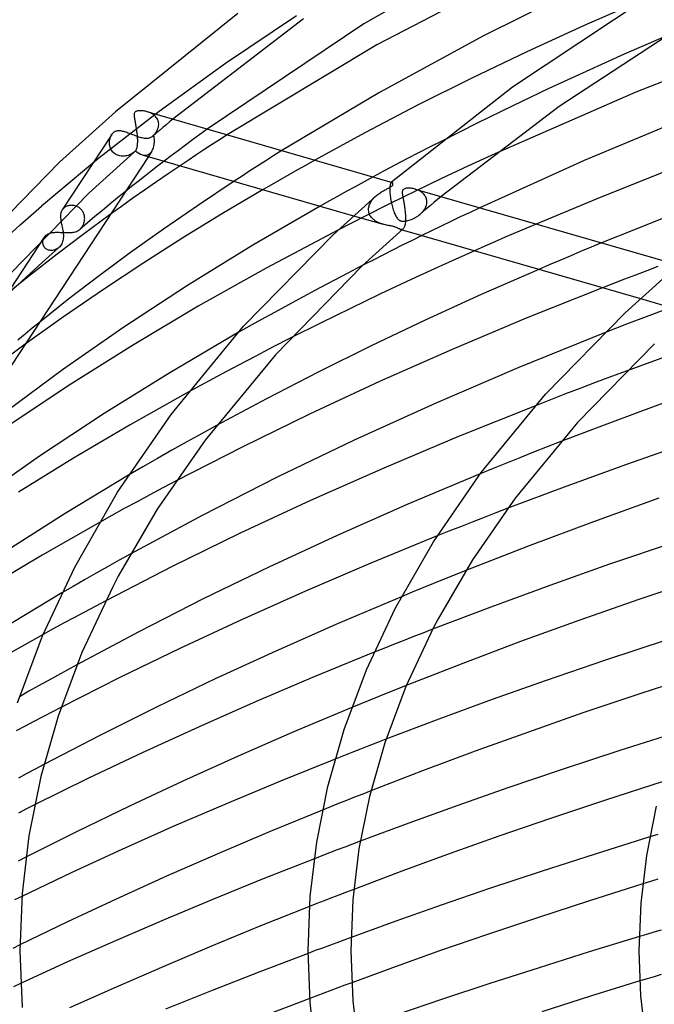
# Model space of a CAD drawing. Header units: millimetres. Extents: x -519 to 519, y -260 to 440.
# Tile 33 of 107: x -277 to -218, y 279 to 371. Entities that reach past the tile are written whole.
import ezdxf

# ---------------------------------------------------------------- set-up
doc = ezdxf.new("R2010")
doc.units = ezdxf.units.MM
doc.layers.add('HIDDEN', color=7, linetype='Continuous')
doc.layers.add('THICK', color=7, linetype='Continuous')

msp = doc.modelspace()

# ---------------------------------------------------------------- linework, layer by layer
at = {"layer": 'HIDDEN'}
for p, q in [((-251.088, 371.546), (-257.744, 367.075)), ((-216.771, 369.525), (-220.404, 367.942)), ((-220.404, 367.942), (-223.975, 366.34)), ((-257.744, 367.075), (-263.952, 362.605)), ((-223.975, 366.34), (-227.462, 364.732)), ((-227.462, 364.732), (-230.845, 363.126)), ((-230.845, 363.126), (-234.187, 361.492)), ((-263.952, 362.605), (-269.607, 358.22)), ((-265.047, 362.563), (-265.141, 362.591)), ((-264.954, 362.531), (-265.047, 362.563)), ((-264.861, 362.495), (-264.954, 362.531)), ((-264.771, 362.454), (-264.861, 362.495)), ((-264.682, 362.409), (-264.771, 362.454)), ((-264.597, 362.359), (-264.682, 362.409)), ((-264.514, 362.304), (-264.597, 362.359)), ((-264.436, 362.245), (-264.514, 362.304)), ((-264.363, 362.181), (-264.436, 362.245)), ((-264.294, 362.112), (-264.363, 362.181)), ((-264.231, 362.039), (-264.294, 362.112)), ((-264.175, 361.962), (-264.231, 362.039)), ((-264.125, 361.88), (-264.175, 361.962)), ((-264.083, 361.794), (-264.125, 361.88)), ((-264.049, 361.705), (-264.083, 361.794)), ((-264.024, 361.613), (-264.049, 361.705)), ((-264.007, 361.517), (-264.024, 361.613)), ((-264.016, 361.196), (-264.006, 361.265)), ((-263.999, 361.42), (-264.007, 361.517)), ((-264.006, 361.265), (-264, 361.335)), ((-264, 361.349), (-263.999, 361.363)), ((-264, 361.335), (-264, 361.349)), ((-263.999, 361.406), (-263.999, 361.42)), ((-263.999, 361.391), (-263.999, 361.406)), ((-263.999, 361.377), (-263.999, 361.391)), ((-263.999, 361.363), (-263.999, 361.377)), ((-263.307, 361.351), (-263.622, 361.086)), ((-262.992, 361.615), (-263.307, 361.351)), ((-262.675, 361.879), (-262.992, 361.615)), ((-234.187, 361.492), (-237.494, 359.829)), ((-268.399, 360.435), (-273.037, 353.374)), ((-268.491, 360.264), (-268.449, 360.352)), ((-268.449, 360.352), (-268.4, 360.434)), ((-268.4, 360.434), (-268.375, 360.47)), ((-268.375, 360.47), (-268.349, 360.504)), ((-268.349, 360.504), (-268.322, 360.537)), ((-268.322, 360.537), (-268.295, 360.568)), ((-268.295, 360.568), (-268.266, 360.597)), ((-268.266, 360.597), (-268.236, 360.624)), ((-268.236, 360.624), (-268.174, 360.672)), ((-268.174, 360.672), (-268.108, 360.713)), ((-268.108, 360.713), (-268.038, 360.747)), ((-268.038, 360.747), (-267.965, 360.773)), ((-267.965, 360.773), (-267.889, 360.791)), ((-267.889, 360.791), (-267.811, 360.803)), ((-267.811, 360.803), (-267.73, 360.807)), ((-267.73, 360.807), (-267.646, 360.805)), ((-267.646, 360.805), (-267.559, 360.797)), ((-267.559, 360.797), (-267.47, 360.784)), ((-267.47, 360.784), (-267.378, 360.765)), ((-267.378, 360.765), (-267.283, 360.741)), ((-267.283, 360.741), (-267.185, 360.714)), ((-267.185, 360.714), (-267.085, 360.682)), ((-267.085, 360.682), (-266.982, 360.647)), ((-266.982, 360.647), (-266.876, 360.609)), ((-266.876, 360.609), (-266.768, 360.569)), ((-266.768, 360.569), (-266.659, 360.527)), ((-266.659, 360.527), (-266.548, 360.484)), ((-266.548, 360.484), (-266.436, 360.44)), ((-266.436, 360.44), (-266.323, 360.396)), ((-266.323, 360.396), (-266.21, 360.352)), ((-266.21, 360.352), (-266.098, 360.311)), ((-266.098, 360.311), (-265.987, 360.271)), ((-264.56, 360.29), (-264.536, 360.311)), ((-264.248, 360.556), (-264.559, 360.291)), ((-264.536, 360.311), (-264.513, 360.333)), ((-264.513, 360.333), (-264.49, 360.357)), ((-264.49, 360.357), (-264.467, 360.382)), ((-264.467, 360.382), (-264.444, 360.408)), ((-264.444, 360.408), (-264.391, 360.467)), ((-264.391, 360.467), (-264.34, 360.527)), ((-264.34, 360.527), (-264.292, 360.589)), ((-264.292, 360.589), (-264.247, 360.652)), ((-263.935, 360.822), (-264.248, 360.556)), ((-264.247, 360.652), (-264.205, 360.717)), ((-264.205, 360.717), (-264.167, 360.783)), ((-264.167, 360.783), (-264.132, 360.85)), ((-264.132, 360.85), (-264.101, 360.917)), ((-264.101, 360.917), (-264.073, 360.986)), ((-264.073, 360.986), (-264.05, 361.056)), ((-264.05, 361.056), (-264.031, 361.126)), ((-264.031, 361.126), (-264.016, 361.196)), ((-263.622, 361.086), (-263.935, 360.822)), ((-260.144, 360.45), (-260.818, 359.952)), ((-259.46, 360.951), (-260.144, 360.45)), ((-257.587, 360.41), (-258.309, 359.943)), ((-268.61, 359.675), (-268.607, 359.779)), ((-268.606, 359.571), (-268.61, 359.675)), ((-268.607, 359.779), (-268.597, 359.88)), ((-268.594, 359.467), (-268.606, 359.571)), ((-268.597, 359.88), (-268.581, 359.98)), ((-268.575, 359.363), (-268.594, 359.467)), ((-268.581, 359.98), (-268.557, 360.077)), ((-268.557, 360.077), (-268.528, 360.172)), ((-268.528, 360.172), (-268.491, 360.264)), ((-265.987, 360.271), (-265.878, 360.234)), ((-265.878, 360.234), (-265.77, 360.2)), ((-265.77, 360.2), (-265.665, 360.17)), ((-265.665, 360.17), (-265.563, 360.145)), ((-265.563, 360.145), (-265.465, 360.123)), ((-265.465, 360.123), (-265.37, 360.107)), ((-265.37, 360.107), (-265.277, 360.096)), ((-265.277, 360.096), (-265.189, 360.09)), ((-265.189, 360.09), (-265.103, 360.09)), ((-265.103, 360.09), (-265.021, 360.095)), ((-265.021, 360.095), (-264.942, 360.107)), ((-264.942, 360.107), (-264.866, 360.125)), ((-264.866, 360.125), (-264.793, 360.149)), ((-264.793, 360.149), (-264.722, 360.181)), ((-264.722, 360.181), (-264.652, 360.222)), ((-264.652, 360.222), (-264.584, 360.27)), ((-264.584, 360.27), (-264.56, 360.29)), ((-261.489, 359.453), (-262.155, 358.952)), ((-260.818, 359.952), (-261.489, 359.453)), ((-259.037, 359.469), (-259.769, 358.988)), ((-258.309, 359.943), (-259.037, 359.469)), ((-268.547, 359.26), (-268.575, 359.363)), ((-268.511, 359.16), (-268.547, 359.26)), ((-268.467, 359.063), (-268.511, 359.16)), ((-268.415, 358.969), (-268.467, 359.063)), ((-268.354, 358.88), (-268.415, 358.969)), ((-268.285, 358.798), (-268.354, 358.88)), ((-268.209, 358.722), (-268.285, 358.798)), ((-268.126, 358.653), (-268.209, 358.722)), ((-268.036, 358.591), (-268.126, 358.653)), ((-267.94, 358.538), (-268.036, 358.591)), ((-267.84, 358.494), (-267.94, 358.538)), ((-267.736, 358.458), (-267.84, 358.494)), ((-267.63, 358.432), (-267.736, 358.458)), ((-266.863, 358.478), (-266.969, 358.449)), ((-266.759, 358.514), (-266.863, 358.478)), ((-266.659, 358.556), (-266.759, 358.514)), ((-266.563, 358.604), (-266.659, 358.556)), ((-266.471, 358.658), (-266.563, 358.604)), ((-266.385, 358.717), (-266.471, 358.658)), ((-266.304, 358.78), (-266.385, 358.717)), ((-264.642, 358.869), (-264.965, 358.377)), ((-262.818, 358.45), (-263.477, 357.947)), ((-262.155, 358.952), (-262.818, 358.45)), ((-260.504, 358.502), (-261.241, 358.01)), ((-259.769, 358.988), (-260.504, 358.502)), ((-253.204, 358.457), (-253.954, 357.984)), ((-252.451, 358.928), (-253.204, 358.457)), ((-232.517, 358.642), (-235.041, 357.476)), ((-269.607, 358.22), (-274.973, 353.743)), ((-267.52, 358.414), (-267.63, 358.432)), ((-267.409, 358.405), (-267.52, 358.414)), ((-267.298, 358.404), (-267.409, 358.405)), ((-267.187, 358.412), (-267.298, 358.404)), ((-267.077, 358.427), (-267.187, 358.412)), ((-266.969, 358.449), (-267.077, 358.427)), ((-261.241, 358.01), (-261.979, 357.515)), ((-253.954, 357.984), (-254.7, 357.51)), ((-250.19, 357.583), (-251.004, 357.125)), ((-249.373, 358.039), (-250.19, 357.583)), ((-255.447, 357.031), (-256.195, 356.548)), ((-254.7, 357.51), (-255.447, 357.031)), ((-251.816, 356.665), (-252.623, 356.204)), ((-251.004, 357.125), (-251.816, 356.665)), ((-235.041, 357.476), (-237.512, 356.31)), ((-256.195, 356.548), (-256.942, 356.061)), ((-253.428, 355.742), (-254.229, 355.278)), ((-252.623, 356.204), (-253.428, 355.742)), ((-244.764, 356.007), (-245.601, 355.552)), ((-243.918, 356.465), (-244.764, 356.007)), ((-242.317, 355.698), (-242.327, 355.64)), ((-242.306, 355.749), (-242.317, 355.698)), ((-242.293, 355.794), (-242.306, 355.749)), ((-242.279, 355.833), (-242.293, 355.794)), ((-242.265, 355.866), (-242.279, 355.833)), ((-242.249, 355.894), (-242.265, 355.866)), ((-242.233, 355.916), (-242.249, 355.894)), ((-242.216, 355.933), (-242.233, 355.916)), ((-242.204, 355.942), (-242.216, 355.933)), ((-242.21, 355.938), (-242.216, 355.933)), ((-242.205, 355.943), (-242.21, 355.938)), ((-242.199, 355.948), (-242.205, 355.943)), ((-242.192, 355.949), (-242.204, 355.942)), ((-242.193, 355.953), (-242.199, 355.948)), ((-242.187, 355.958), (-242.193, 355.953)), ((-242.179, 355.953), (-242.192, 355.949)), ((-242.182, 355.963), (-242.187, 355.958)), ((-242.167, 355.955), (-242.179, 355.953)), ((-242.155, 355.955), (-242.167, 355.955)), ((-242.143, 355.952), (-242.155, 355.955)), ((-237.512, 356.31), (-239.944, 355.139)), ((-267.134, 355.076), (-267.85, 354.497)), ((-246.428, 355.097), (-247.248, 354.644)), ((-245.601, 355.552), (-246.428, 355.097)), ((-239.944, 355.139), (-242.367, 353.949)), ((-242.349, 355.349), (-242.35, 355.262)), ((-242.35, 355.262), (-242.348, 355.169)), ((-242.347, 355.431), (-242.349, 355.349)), ((-242.348, 355.169), (-242.348, 355.155)), ((-242.348, 355.155), (-242.347, 355.141)), ((-242.342, 355.506), (-242.347, 355.431)), ((-242.347, 355.141), (-242.347, 355.127)), ((-242.347, 355.127), (-242.346, 355.112)), ((-242.346, 355.112), (-242.346, 355.098)), ((-242.346, 355.098), (-242.345, 355.083)), ((-242.345, 355.083), (-242.337, 354.961)), ((-242.336, 355.576), (-242.342, 355.506)), ((-242.337, 354.961), (-242.326, 354.835)), ((-242.327, 355.64), (-242.336, 355.576)), ((-242.326, 354.835), (-242.312, 354.703)), ((-239.902, 355.303), (-239.991, 355.331)), ((-239.812, 355.271), (-239.902, 355.303)), ((-239.725, 355.236), (-239.812, 355.271)), ((-239.639, 355.196), (-239.725, 355.236)), ((-239.556, 355.153), (-239.639, 355.196)), ((-239.477, 355.106), (-239.556, 355.153)), ((-239.4, 355.055), (-239.477, 355.106)), ((-239.327, 355), (-239.4, 355.055)), ((-239.259, 354.941), (-239.327, 355)), ((-239.194, 354.878), (-239.259, 354.941)), ((-239.135, 354.812), (-239.194, 354.878)), ((-239.081, 354.742), (-239.135, 354.812)), ((-268.561, 353.916), (-269.268, 353.334)), ((-267.85, 354.497), (-268.561, 353.916)), ((-248.064, 354.189), (-248.877, 353.733)), ((-247.248, 354.644), (-248.064, 354.189)), ((-242.367, 353.949), (-244.773, 352.744)), ((-244.272, 353.828), (-244.235, 353.924)), ((-244.235, 353.924), (-244.19, 354.019)), ((-244.19, 354.019), (-244.14, 354.112)), ((-244.14, 354.112), (-244.084, 354.203)), ((-244.084, 354.203), (-244.022, 354.291)), ((-244.022, 354.291), (-243.955, 354.378)), ((-243.955, 354.378), (-243.883, 354.461)), ((-243.883, 354.461), (-243.807, 354.542)), ((-243.807, 354.542), (-243.728, 354.621)), ((-243.728, 354.621), (-243.644, 354.696)), ((-242.312, 354.703), (-242.295, 354.569)), ((-242.295, 354.569), (-242.275, 354.433)), ((-242.275, 354.433), (-242.252, 354.297)), ((-242.252, 354.297), (-242.226, 354.161)), ((-242.226, 354.161), (-242.198, 354.026)), ((-242.198, 354.026), (-242.168, 353.892)), ((-242.168, 353.892), (-242.135, 353.76)), ((-239.033, 354.669), (-239.081, 354.742)), ((-238.991, 354.592), (-239.033, 354.669)), ((-238.955, 354.512), (-238.991, 354.592)), ((-238.926, 354.43), (-238.955, 354.512)), ((-238.932, 353.814), (-238.9, 353.949)), ((-238.905, 354.345), (-238.926, 354.43)), ((-238.891, 354.258), (-238.905, 354.345)), ((-238.9, 353.949), (-238.885, 354.085)), ((-238.884, 354.169), (-238.891, 354.258)), ((-238.885, 354.085), (-238.884, 354.099)), ((-238.884, 354.155), (-238.884, 354.169)), ((-238.884, 354.141), (-238.884, 354.155)), ((-238.884, 354.127), (-238.884, 354.141)), ((-238.884, 354.113), (-238.884, 354.127)), ((-238.884, 354.099), (-238.884, 354.113)), ((-238.216, 354.079), (-238.544, 353.804)), ((-237.886, 354.353), (-238.216, 354.079)), ((-237.556, 354.628), (-237.886, 354.353)), ((-276.964, 351.994), (-274.973, 353.743)), ((-273.178, 352.974), (-273.186, 352.897)), ((-273.166, 353.047), (-273.178, 352.974)), ((-273.15, 353.118), (-273.166, 353.047)), ((-273.129, 353.186), (-273.15, 353.118)), ((-273.103, 353.252), (-273.129, 353.186)), ((-273.072, 353.315), (-273.103, 353.252)), ((-273.036, 353.376), (-273.072, 353.315)), ((-273.014, 353.407), (-273.036, 353.376)), ((-272.991, 353.438), (-273.014, 353.407)), ((-272.966, 353.467), (-272.991, 353.438)), ((-272.94, 353.496), (-272.966, 353.467)), ((-272.912, 353.524), (-272.94, 353.496)), ((-272.882, 353.551), (-272.912, 353.524)), ((-272.83, 353.592), (-272.882, 353.551)), ((-272.774, 353.631), (-272.83, 353.592)), ((-272.715, 353.666), (-272.774, 353.631)), ((-272.652, 353.698), (-272.715, 353.666)), ((-272.586, 353.726), (-272.652, 353.698)), ((-272.517, 353.751), (-272.586, 353.726)), ((-272.446, 353.771), (-272.517, 353.751)), ((-272.373, 353.787), (-272.446, 353.771)), ((-272.297, 353.799), (-272.373, 353.787)), ((-272.22, 353.806), (-272.297, 353.799)), ((-272.141, 353.809), (-272.22, 353.806)), ((-272.062, 353.806), (-272.141, 353.809)), ((-271.982, 353.799), (-272.062, 353.806)), ((-271.902, 353.786), (-271.982, 353.799)), ((-271.823, 353.768), (-271.902, 353.786)), ((-271.744, 353.745), (-271.823, 353.768)), ((-271.667, 353.716), (-271.744, 353.745)), ((-271.591, 353.681), (-271.667, 353.716)), ((-271.518, 353.642), (-271.591, 353.681)), ((-271.448, 353.597), (-271.518, 353.642)), ((-271.381, 353.547), (-271.448, 353.597)), ((-271.318, 353.492), (-271.381, 353.547)), ((-271.259, 353.432), (-271.318, 353.492)), ((-271.203, 353.368), (-271.259, 353.432)), ((-271.153, 353.3), (-271.203, 353.368)), ((-271.107, 353.229), (-271.153, 353.3)), ((-271.067, 353.155), (-271.107, 353.229)), ((-268.529, 352.951), (-271.071, 351.088)), ((-271.032, 353.078), (-271.067, 353.155)), ((-271.002, 352.999), (-271.032, 353.078)), ((-270.978, 352.919), (-271.002, 352.999)), ((-269.268, 353.334), (-269.969, 352.75)), ((-244.346, 353.44), (-244.339, 353.536)), ((-244.346, 353.425), (-244.346, 353.44)), ((-244.346, 353.41), (-244.346, 353.425)), ((-244.346, 353.395), (-244.346, 353.41)), ((-244.346, 353.381), (-244.346, 353.395)), ((-244.345, 353.366), (-244.346, 353.381)), ((-244.345, 353.351), (-244.345, 353.366)), ((-244.331, 353.224), (-244.345, 353.351)), ((-244.339, 353.536), (-244.324, 353.634)), ((-244.303, 353.101), (-244.331, 353.224)), ((-244.324, 353.634), (-244.302, 353.731)), ((-244.262, 352.983), (-244.303, 353.101)), ((-244.302, 353.731), (-244.272, 353.828)), ((-244.209, 352.871), (-244.262, 352.983)), ((-242.135, 353.76), (-242.101, 353.631)), ((-242.101, 353.631), (-242.064, 353.504)), ((-242.064, 353.504), (-242.026, 353.381)), ((-242.026, 353.381), (-241.986, 353.262)), ((-241.986, 353.262), (-241.944, 353.149)), ((-241.944, 353.149), (-241.902, 353.043)), ((-241.902, 353.043), (-241.858, 352.943)), ((-241.858, 352.943), (-241.813, 352.85)), ((-239.63, 352.887), (-239.522, 352.974)), ((-239.522, 352.974), (-239.408, 353.077)), ((-239.196, 353.252), (-239.52, 352.976)), ((-239.408, 353.077), (-239.302, 353.187)), ((-239.302, 353.187), (-239.205, 353.302)), ((-239.205, 353.302), (-239.118, 353.423)), ((-238.87, 353.528), (-239.196, 353.252)), ((-239.118, 353.423), (-239.042, 353.55)), ((-239.042, 353.55), (-238.98, 353.68)), ((-238.98, 353.68), (-238.932, 353.814)), ((-238.544, 353.804), (-238.87, 353.528)), ((-234.843, 353.149), (-235.75, 352.719)), ((-233.928, 353.58), (-234.843, 353.149)), ((-273.186, 352.897), (-273.189, 352.818)), ((-273.189, 352.818), (-273.188, 352.736)), ((-273.188, 352.736), (-273.184, 352.65)), ((-273.184, 352.65), (-273.176, 352.562)), ((-273.176, 352.562), (-273.165, 352.471)), ((-273.165, 352.471), (-273.151, 352.377)), ((-270.665, 352.165), (-271.356, 351.578)), ((-271.085, 351.917), (-271.036, 352.023)), ((-271.036, 352.023), (-270.995, 352.132)), ((-270.995, 352.132), (-270.965, 352.244)), ((-270.958, 352.838), (-270.978, 352.919)), ((-270.965, 352.244), (-270.944, 352.359)), ((-270.944, 352.756), (-270.958, 352.838)), ((-270.935, 352.674), (-270.944, 352.756)), ((-270.944, 352.359), (-270.932, 352.475)), ((-270.93, 352.592), (-270.935, 352.674)), ((-270.932, 352.475), (-270.93, 352.592)), ((-269.969, 352.75), (-270.665, 352.165)), ((-244.773, 352.744), (-247.153, 351.528)), ((-245.74, 352.827), (-242.99, 352.033)), ((-244.143, 352.764), (-244.209, 352.871)), ((-244.068, 352.664), (-244.143, 352.764)), ((-243.983, 352.572), (-244.068, 352.664)), ((-243.89, 352.485), (-243.983, 352.572)), ((-243.79, 352.406), (-243.89, 352.485)), ((-243.683, 352.334), (-243.79, 352.406)), ((-243.572, 352.268), (-243.683, 352.334)), ((-243.459, 352.209), (-243.572, 352.268)), ((-243.342, 352.157), (-243.459, 352.209)), ((-243.225, 352.11), (-243.342, 352.157)), ((-243.107, 352.069), (-243.225, 352.11)), ((-242.989, 352.033), (-243.107, 352.069)), ((-242.874, 352.002), (-242.989, 352.033)), ((-242.761, 351.974), (-242.874, 352.002)), ((-241.813, 352.85), (-241.767, 352.764)), ((-241.767, 352.764), (-241.72, 352.686)), ((-241.72, 352.686), (-241.671, 352.616)), ((-241.671, 352.616), (-241.621, 352.553)), ((-241.621, 352.553), (-241.571, 352.5)), ((-241.571, 352.5), (-241.523, 352.457)), ((-241.523, 352.457), (-241.477, 352.423)), ((-241.477, 352.423), (-241.434, 352.396)), ((-241.434, 352.396), (-241.393, 352.376)), ((-241.393, 352.376), (-241.351, 352.358)), ((-241.351, 352.358), (-241.307, 352.344)), ((-241.307, 352.344), (-241.261, 352.333)), ((-241.261, 352.333), (-241.213, 352.324)), ((-241.213, 352.324), (-241.162, 352.319)), ((-241.162, 352.319), (-241.103, 352.315)), ((-241.103, 352.315), (-241.033, 352.316)), ((-241.033, 352.316), (-240.952, 352.322)), ((-240.952, 352.322), (-240.857, 352.335)), ((-240.857, 352.335), (-240.757, 352.354)), ((-240.757, 352.354), (-240.652, 352.379)), ((-240.652, 352.379), (-240.544, 352.411)), ((-240.544, 352.411), (-240.432, 352.449)), ((-240.432, 352.449), (-240.319, 352.493)), ((-240.319, 352.493), (-240.203, 352.543)), ((-240.203, 352.543), (-240.087, 352.599)), ((-240.087, 352.599), (-239.971, 352.662)), ((-239.971, 352.662), (-239.855, 352.731)), ((-239.855, 352.731), (-239.741, 352.806)), ((-239.741, 352.806), (-239.63, 352.887)), ((-236.65, 352.289), (-237.549, 351.855)), ((-235.75, 352.719), (-236.65, 352.289)), ((-228.652, 352.058), (-229.619, 351.645)), ((-278.91, 350.232), (-276.964, 351.994)), ((-274.487, 351.056), (-274.413, 351.104)), ((-274.413, 351.104), (-274.333, 351.146)), ((-274.333, 351.146), (-274.248, 351.182)), ((-274.248, 351.182), (-274.158, 351.212)), ((-274.158, 351.212), (-274.064, 351.236)), ((-274.064, 351.236), (-273.966, 351.255)), ((-273.966, 351.255), (-273.864, 351.269)), ((-273.864, 351.269), (-273.76, 351.279)), ((-273.76, 351.279), (-273.652, 351.284)), ((-273.652, 351.284), (-273.541, 351.286)), ((-273.541, 351.286), (-273.427, 351.286)), ((-271.071, 351.088), (-273.511, 349.243)), ((-273.427, 351.286), (-273.311, 351.282)), ((-273.311, 351.282), (-273.192, 351.278)), ((-273.192, 351.278), (-273.07, 351.272)), ((-273.07, 351.272), (-272.948, 351.266)), ((-272.948, 351.266), (-272.826, 351.26)), ((-272.826, 351.26), (-272.704, 351.255)), ((-272.704, 351.255), (-272.583, 351.253)), ((-272.583, 351.253), (-272.462, 351.253)), ((-272.462, 351.253), (-272.344, 351.256)), ((-272.344, 351.256), (-272.228, 351.263)), ((-272.228, 351.263), (-272.116, 351.274)), ((-272.116, 351.274), (-272.008, 351.291)), ((-272.008, 351.291), (-271.903, 351.312)), ((-271.903, 351.312), (-271.801, 351.34)), ((-271.801, 351.34), (-271.704, 351.373)), ((-271.704, 351.373), (-271.61, 351.414)), ((-271.61, 351.414), (-271.521, 351.461)), ((-271.521, 351.461), (-271.437, 351.515)), ((-271.437, 351.515), (-271.358, 351.576)), ((-271.358, 351.576), (-271.284, 351.644)), ((-271.284, 351.644), (-271.21, 351.728)), ((-271.21, 351.728), (-271.144, 351.819)), ((-271.144, 351.819), (-271.085, 351.917)), ((-242.65, 351.95), (-242.761, 351.974)), ((-242.542, 351.929), (-242.65, 351.95)), ((-242.439, 351.909), (-242.542, 351.929)), ((-242.34, 351.891), (-242.439, 351.909)), ((-242.249, 351.875), (-242.34, 351.891)), ((-242.171, 351.86), (-242.249, 351.875)), ((-242.104, 351.846), (-242.171, 351.86)), ((-242.047, 351.833), (-242.104, 351.846)), ((-241.995, 351.82), (-242.047, 351.833)), ((-241.945, 351.807), (-241.995, 351.82)), ((-241.898, 351.793), (-241.945, 351.807)), ((-241.853, 351.779), (-241.898, 351.793)), ((-241.81, 351.763), (-241.853, 351.779)), ((-241.764, 351.745), (-241.81, 351.763)), ((-241.716, 351.724), (-241.764, 351.745)), ((-241.664, 351.701), (-241.716, 351.724)), ((-241.61, 351.675), (-241.664, 351.701)), ((-241.557, 351.648), (-241.61, 351.675)), ((-241.505, 351.622), (-241.557, 351.648)), ((-241.455, 351.599), (-241.505, 351.622)), ((-241.406, 351.578), (-241.455, 351.599)), ((-241.358, 351.562), (-241.406, 351.578)), ((-241.311, 351.551), (-241.358, 351.562)), ((-241.358, 351.562), (-241.203, 351.517)), ((-241.265, 351.547), (-241.311, 351.551)), ((-241.221, 351.549), (-241.265, 351.547)), ((-241.179, 351.56), (-241.221, 351.549)), ((-241.139, 351.578), (-241.179, 351.56)), ((-241.102, 351.606), (-241.139, 351.578)), ((-238.447, 351.419), (-239.344, 350.981)), ((-237.549, 351.855), (-238.447, 351.419)), ((-230.584, 351.231), (-231.546, 350.815)), ((-229.619, 351.645), (-230.584, 351.231)), ((-274.711, 350.826), (-278.379, 345.241)), ((-274.849, 350.356), (-274.846, 350.441)), ((-274.844, 350.27), (-274.849, 350.356)), ((-274.846, 350.441), (-274.833, 350.526)), ((-274.83, 350.185), (-274.844, 350.27)), ((-274.833, 350.526), (-274.813, 350.609)), ((-274.806, 350.102), (-274.83, 350.185)), ((-274.813, 350.609), (-274.784, 350.688)), ((-274.784, 350.688), (-274.747, 350.765)), ((-274.747, 350.765), (-274.703, 350.838)), ((-274.703, 350.838), (-274.681, 350.868)), ((-274.681, 350.868), (-274.659, 350.897)), ((-274.659, 350.897), (-274.635, 350.925)), ((-274.635, 350.925), (-274.61, 350.952)), ((-274.61, 350.952), (-274.583, 350.978)), ((-274.583, 350.978), (-274.555, 351.003)), ((-274.555, 351.003), (-274.487, 351.056)), ((-232.504, 350.397), (-233.46, 349.977)), ((-231.546, 350.815), (-232.504, 350.397)), ((-222.515, 350.286), (-223.498, 349.881)), ((-273.511, 349.243), (-275.901, 347.382)), ((-274.773, 350.021), (-274.806, 350.102)), ((-274.731, 349.945), (-274.773, 350.021)), ((-274.681, 349.874), (-274.731, 349.945)), ((-274.622, 349.809), (-274.681, 349.874)), ((-274.555, 349.75), (-274.622, 349.809)), ((-274.482, 349.7), (-274.555, 349.75)), ((-274.402, 349.659), (-274.482, 349.7)), ((-274.318, 349.626), (-274.402, 349.659)), ((-274.23, 349.603), (-274.318, 349.626)), ((-274.139, 349.588), (-274.23, 349.603)), ((-274.046, 349.584), (-274.139, 349.588)), ((-273.953, 349.588), (-274.046, 349.584)), ((-273.861, 349.601), (-273.953, 349.588)), ((-273.769, 349.623), (-273.861, 349.601)), ((-273.678, 349.654), (-273.769, 349.623)), ((-273.59, 349.692), (-273.678, 349.654)), ((-273.504, 349.739), (-273.59, 349.692)), ((-273.421, 349.794), (-273.504, 349.739)), ((-273.343, 349.857), (-273.421, 349.794)), ((-233.46, 349.977), (-234.411, 349.557)), ((-224.48, 349.474), (-225.46, 349.064)), ((-223.498, 349.881), (-224.48, 349.474)), ((-226.439, 348.651), (-227.417, 348.236)), ((-225.46, 349.064), (-226.439, 348.651)), ((-244.828, 348.226), (-246.882, 347.163)), ((-227.417, 348.236), (-228.392, 347.819)), ((-218.294, 347.681), (-219.334, 347.287)), ((-217.252, 348.074), (-218.294, 347.681)), ((-275.901, 347.382), (-278.24, 345.505)), ((-246.882, 347.163), (-248.904, 346.098)), ((-221.4, 346.495), (-222.427, 346.097)), ((-220.369, 346.892), (-221.4, 346.495)), ((-219.334, 347.287), (-220.369, 346.892)), ((-248.904, 346.098), (-250.886, 345.036)), ((-250.886, 345.036), (-252.824, 343.98)), ((-218.887, 345.075), (-216.143, 344.283)), ((-252.824, 343.98), (-254.722, 342.927)), ((-216.024, 344.262), (-218.111, 343.473)), ((-275.164, 342.85), (-275.84, 342.301)), ((-254.722, 342.927), (-256.602, 341.868)), ((-218.111, 343.473), (-220.181, 342.678)), ((-275.84, 342.301), (-276.511, 341.751)), ((-220.181, 342.678), (-222.233, 341.879)), ((-276.511, 341.751), (-277.178, 341.2)), ((-251.613, 341.395), (-253.266, 340.551)), ((-276.508, 340.804), (-278.996, 338.969)), ((-253.266, 340.551), (-254.902, 339.704)), ((-254.902, 339.704), (-256.52, 338.856)), ((-256.52, 338.856), (-258.115, 338.009)), ((-220.136, 338.32), (-221.583, 337.783)), ((-258.115, 338.009), (-259.686, 337.164)), ((-221.583, 337.783), (-223.025, 337.244)), ((-259.686, 337.164), (-261.228, 336.323)), ((-224.461, 336.702), (-225.89, 336.156)), ((-223.025, 337.244), (-224.461, 336.702)), ((-227.311, 335.609), (-228.723, 335.059)), ((-225.89, 336.156), (-227.311, 335.609)), ((-258.585, 333.21), (-259.989, 332.439)), ((-259.989, 332.439), (-261.375, 331.669)), ((-262.753, 330.894), (-264.121, 330.116)), ((-261.375, 331.669), (-262.753, 330.894)), ((-227.623, 331.194), (-228.896, 330.693)), ((-226.342, 331.694), (-227.623, 331.194)), ((-264.121, 330.116), (-265.48, 329.333)), ((-230.161, 330.191), (-231.416, 329.688)), ((-228.896, 330.693), (-230.161, 330.191)), ((-265.48, 329.333), (-266.83, 328.546)), ((-232.662, 329.184), (-233.896, 328.68)), ((-231.416, 329.688), (-232.662, 329.184)), ((-263.602, 327.372), (-264.823, 326.721)), ((-262.367, 328.022), (-263.602, 327.372)), ((-264.823, 326.721), (-266.029, 326.073)), ((-267.22, 325.426), (-268.394, 324.782)), ((-266.029, 326.073), (-267.22, 325.426)), ((-231.299, 325.464), (-232.417, 325.034)), ((-268.394, 324.782), (-269.555, 324.139)), ((-233.53, 324.602), (-234.637, 324.17)), ((-232.417, 325.034), (-233.53, 324.602)), ((-235.739, 323.736), (-236.835, 323.302)), ((-234.637, 324.17), (-235.739, 323.736)), ((-236.835, 323.302), (-237.923, 322.867)), ((-266.607, 321.2), (-267.699, 320.594)), ((-268.784, 319.986), (-269.865, 319.376)), ((-267.699, 320.594), (-268.784, 319.986)), ((-269.865, 319.376), (-270.939, 318.764)), ((-236.242, 319.232), (-237.259, 318.823)), ((-235.219, 319.64), (-236.242, 319.232)), ((-272.008, 318.149), (-273.072, 317.531)), ((-270.939, 318.764), (-272.008, 318.149)), ((-239.272, 318.006), (-240.269, 317.596)), ((-238.269, 318.415), (-239.272, 318.006)), ((-237.259, 318.823), (-238.269, 318.415)), ((-240.269, 317.596), (-241.263, 317.185)), ((-269.959, 316.27), (-270.952, 315.743)), ((-268.957, 316.798), (-269.959, 316.27)), ((-271.936, 315.216), (-272.91, 314.691)), ((-270.952, 315.743), (-271.936, 315.216)), ((-272.91, 314.691), (-273.875, 314.166)), ((-273.875, 314.166), (-274.828, 313.644)), ((-240.189, 313.422), (-241.105, 313.062)), ((-239.269, 313.782), (-240.189, 313.422)), ((-238.346, 314.14), (-239.269, 313.782)), ((-242.017, 312.702), (-242.924, 312.34)), ((-241.105, 313.062), (-242.017, 312.702)), ((-242.924, 312.34), (-243.827, 311.979)), ((-271.667, 310.814), (-272.577, 310.316)), ((-273.477, 309.821), (-274.372, 309.324)), ((-272.577, 310.316), (-273.477, 309.821)), ((-275.263, 308.826), (-276.15, 308.327)), ((-274.372, 309.324), (-275.263, 308.826)), ((-240.816, 308.874), (-241.678, 308.531)), ((-276.15, 308.327), (-277.033, 307.826)), ((-243.388, 307.843), (-244.236, 307.499)), ((-242.535, 308.187), (-243.388, 307.843)), ((-241.678, 308.531), (-242.535, 308.187)), ((-245.08, 307.155), (-245.918, 306.81)), ((-244.236, 307.499), (-245.08, 307.155)), ((-274.84, 305.944), (-275.678, 305.505)), ((-273.997, 306.384), (-274.84, 305.944)), ((-273.149, 306.822), (-273.997, 306.384)), ((-276.511, 305.066), (-277.339, 304.627)), ((-275.678, 305.505), (-276.511, 305.066)), ((-244.312, 303.232), (-245.106, 302.923)), ((-243.514, 303.541), (-244.312, 303.232)), ((-242.715, 303.849), (-243.514, 303.541)), ((-246.687, 302.303), (-247.473, 301.992)), ((-245.898, 302.613), (-246.687, 302.303)), ((-245.106, 302.923), (-245.898, 302.613)), ((-274.753, 301.471), (-275.552, 301.046)), ((-276.344, 300.623), (-277.131, 300.2)), ((-275.552, 301.046), (-276.344, 300.623)), ((-244.889, 298.712), (-245.646, 298.413)), ((-244.13, 299.01), (-244.889, 298.712)), ((-275.623, 297.695), (-276.376, 297.316)), ((-247.15, 297.815), (-247.898, 297.516)), ((-246.4, 298.114), (-247.15, 297.815)), ((-245.646, 298.413), (-246.4, 298.114)), ((-276.376, 297.316), (-277.126, 296.937)), ((-247.898, 297.516), (-248.642, 297.216)), ((-217.261, 294.924), (-217.99, 294.7)), ((-245.845, 294.026), (-246.563, 293.753)), ((-245.124, 294.298), (-245.845, 294.026)), ((-247.996, 293.206), (-248.71, 292.931)), ((-247.281, 293.48), (-247.996, 293.206)), ((-246.563, 293.753), (-247.281, 293.48)), ((-276.435, 292.8), (-277.154, 292.431)), ((-248.71, 292.931), (-249.421, 292.656)), ((-217.953, 290.525), (-218.652, 290.307)), ((-217.254, 290.742), (-217.953, 290.525)), ((-246.42, 289.526), (-247.113, 289.26)), ((-245.726, 289.792), (-246.42, 289.526)), ((-276.809, 289.138), (-277.499, 288.804)), ((-249.181, 288.458), (-249.866, 288.19)), ((-248.494, 288.725), (-249.181, 288.458)), ((-247.804, 288.993), (-248.494, 288.725)), ((-247.113, 289.26), (-247.804, 288.993)), ((-217.63, 285.786), (-218.307, 285.583)), ((-216.955, 285.987), (-217.63, 285.786)), ((-247.328, 284.802), (-247.998, 284.554)), ((-246.658, 285.049), (-247.328, 284.802)), ((-245.987, 285.296), (-246.658, 285.049)), ((-218.307, 285.583), (-218.984, 285.379)), ((-276.998, 284.597), (-277.665, 284.269)), ((-249.333, 284.056), (-250, 283.806)), ((-248.666, 284.305), (-249.333, 284.056)), ((-247.998, 284.554), (-248.666, 284.305)), ((-245.925, 281.056), (-246.581, 280.813)), ((-218.267, 281.418), (-218.928, 281.217)), ((-217.606, 281.617), (-218.267, 281.418)), ((-216.946, 281.816), (-217.606, 281.617)), ((-276.931, 280.988), (-277.589, 280.682)), ((-247.889, 280.326), (-248.542, 280.081)), ((-247.236, 280.57), (-247.889, 280.326)), ((-246.581, 280.813), (-247.236, 280.57)), ((-249.194, 279.836), (-249.844, 279.59)), ((-248.542, 280.081), (-249.194, 279.836))]:
    msp.add_line(p, q, dxfattribs=at)
for start_param, end_param in [(-2.757018, -1.907493), (2.756177, 3.345006), (-2.938179, -2.757018)]:
    msp.add_ellipse((-265.827, 360.707), major_axis=(-0.799, 2.16), ratio=0.548945, start_param=start_param, end_param=end_param, dxfattribs=at)
at = {"layer": 'THICK'}
for p, q in [((-228.708, 379.997), (-244.8, 370.793)), ((-228.004, 376.969), (-243.574, 368.821)), ((-223.057, 374.914), (-233.579, 369.675)), ((-217.602, 373.716), (-230.87, 364.859)), ((-218.63, 373.079), (-224.161, 370.646)), ((-256.575, 371.748), (-268.045, 362.568)), ((-250.436, 371.254), (-262.675, 361.879)), ((-244.8, 370.793), (-259.46, 360.951)), ((-224.161, 370.646), (-229.52, 368.185)), ((-214.513, 370.917), (-226.489, 363.065)), ((-233.579, 369.675), (-243.328, 364.365)), ((-205.359, 369.861), (-219.316, 364.389)), ((-243.574, 368.821), (-257.587, 360.41)), ((-229.52, 368.185), (-234.673, 365.712)), ((-234.673, 365.712), (-239.748, 363.17)), ((-243.328, 364.365), (-252.451, 358.928)), ((-230.87, 364.859), (-242.182, 355.963)), ((-219.316, 364.389), (-232.517, 358.642)), ((-239.748, 363.17), (-244.677, 360.596)), ((-226.489, 363.065), (-237.556, 354.628)), ((-273.275, 357.853), (-268.045, 362.568)), ((-266.298, 362.311), (-266.3, 362.254)), ((-266.3, 362.254), (-266.298, 362.196)), ((-266.291, 362.365), (-266.298, 362.311)), ((-266.298, 362.196), (-266.294, 362.138)), ((-266.294, 362.138), (-266.287, 362.076)), ((-266.279, 362.416), (-266.291, 362.365)), ((-266.26, 362.464), (-266.279, 362.416)), ((-266.232, 362.507), (-266.26, 362.464)), ((-266.195, 362.546), (-266.232, 362.507)), ((-266.151, 362.577), (-266.195, 362.546)), ((-266.1, 362.604), (-266.151, 362.577)), ((-266.044, 362.625), (-266.1, 362.604)), ((-265.983, 362.641), (-266.044, 362.625)), ((-265.916, 362.653), (-265.983, 362.641)), ((-265.845, 362.662), (-265.916, 362.653)), ((-265.768, 362.667), (-265.845, 362.662)), ((-265.686, 362.668), (-265.768, 362.667)), ((-265.601, 362.665), (-265.686, 362.668)), ((-265.513, 362.658), (-265.601, 362.665)), ((-265.422, 362.648), (-265.513, 362.658)), ((-265.329, 362.633), (-265.422, 362.648)), ((-265.236, 362.614), (-265.329, 362.633)), ((-265.141, 362.591), (-265.236, 362.614)), ((-265.1, 362.579), (-242.144, 355.952)), ((-213.982, 362.242), (-224.152, 357.994)), ((-266.287, 362.076), (-266.278, 362.011)), ((-266.278, 362.011), (-266.267, 361.941)), ((-266.267, 361.941), (-266.255, 361.867)), ((-266.255, 361.867), (-266.241, 361.789)), ((-266.241, 361.789), (-266.226, 361.707)), ((-266.226, 361.707), (-266.21, 361.621)), ((-266.21, 361.621), (-266.193, 361.531)), ((-266.193, 361.531), (-266.176, 361.437)), ((-266.176, 361.437), (-266.159, 361.342)), ((-266.159, 361.342), (-266.141, 361.244)), ((-266.141, 361.244), (-266.125, 361.145)), ((-266.125, 361.145), (-266.108, 361.044)), ((-266.108, 361.044), (-266.092, 360.941)), ((-266.092, 360.941), (-266.077, 360.837)), ((-266.077, 360.837), (-266.063, 360.732)), ((-266.063, 360.732), (-266.049, 360.626)), ((-266.049, 360.626), (-266.037, 360.519)), ((-266.037, 360.519), (-266.026, 360.412)), ((-266.026, 360.412), (-266.017, 360.305)), ((-266.017, 360.305), (-266.009, 360.199)), ((-244.677, 360.596), (-249.373, 358.039)), ((-266.016, 359.405), (-266.024, 359.346)), ((-266.01, 359.468), (-266.016, 359.405)), ((-266.004, 359.534), (-266.01, 359.468)), ((-266.009, 360.199), (-266.003, 360.093)), ((-266, 359.603), (-266.004, 359.534)), ((-266.003, 360.093), (-265.998, 359.988)), ((-265.999, 359.631), (-266, 359.617)), ((-266, 359.617), (-266, 359.603)), ((-265.998, 359.646), (-265.999, 359.631)), ((-265.998, 359.988), (-265.996, 359.886)), ((-265.997, 359.675), (-265.998, 359.66)), ((-265.998, 359.66), (-265.998, 359.646)), ((-265.995, 359.786), (-265.997, 359.69)), ((-265.997, 359.69), (-265.997, 359.675)), ((-265.996, 359.886), (-265.995, 359.786)), ((-237.494, 359.829), (-238.588, 359.27)), ((-270.535, 354.938), (-266.284, 358.797)), ((-266.261, 358.817), (-266.284, 358.797)), ((-266.24, 358.838), (-266.261, 358.817)), ((-266.219, 358.858), (-266.24, 358.838)), ((-266.198, 358.879), (-266.219, 358.858)), ((-266.178, 358.901), (-266.198, 358.879)), ((-266.159, 358.922), (-266.178, 358.901)), ((-266.142, 358.95), (-266.159, 358.922)), ((-266.125, 358.981), (-266.142, 358.95)), ((-266.109, 359.015), (-266.125, 358.981)), ((-266.094, 359.053), (-266.109, 359.015)), ((-266.08, 359.094), (-266.094, 359.053)), ((-266.067, 359.138), (-266.08, 359.094)), ((-266.054, 359.185), (-266.067, 359.138)), ((-266.043, 359.235), (-266.054, 359.185)), ((-266.033, 359.289), (-266.043, 359.235)), ((-266.024, 359.346), (-266.033, 359.289)), ((-265.531, 358.54), (-245.74, 352.827)), ((-239.673, 358.709), (-240.75, 358.147)), ((-238.588, 359.27), (-239.673, 358.709)), ((-264.965, 358.377), (-304.731, 297.836)), ((-282.504, 348.428), (-273.275, 357.853)), ((-263.477, 357.947), (-264.095, 357.471)), ((-241.817, 357.586), (-242.873, 357.025)), ((-240.75, 358.147), (-241.817, 357.586)), ((-224.152, 357.994), (-233.928, 353.58)), ((-264.71, 356.994), (-265.321, 356.516)), ((-264.095, 357.471), (-264.71, 356.994)), ((-263.097, 356.757), (-264.21, 355.994)), ((-261.979, 357.515), (-263.097, 356.757)), ((-242.873, 357.025), (-243.918, 356.465)), ((-216.481, 356.998), (-222.663, 354.546)), ((-265.929, 356.037), (-266.533, 355.557)), ((-265.321, 356.516), (-265.929, 356.037)), ((-264.21, 355.994), (-265.314, 355.229)), ((-256.942, 356.061), (-260.285, 353.836)), ((-242.127, 355.945), (-242.143, 355.952)), ((-242.111, 355.934), (-242.127, 355.945)), ((-242.116, 355.654), (-242.085, 355.699)), ((-242.096, 355.919), (-242.111, 355.934)), ((-242.083, 355.9), (-242.096, 355.919)), ((-242.085, 355.699), (-242.066, 355.739)), ((-242.072, 355.88), (-242.083, 355.9)), ((-242.064, 355.857), (-242.072, 355.88)), ((-242.066, 355.739), (-242.058, 355.775)), ((-242.059, 355.832), (-242.064, 355.857)), ((-242.056, 355.806), (-242.059, 355.832)), ((-242.058, 355.775), (-242.056, 355.806)), ((-279.527, 345.757), (-270.535, 354.938)), ((-266.533, 355.557), (-267.134, 355.076)), ((-265.314, 355.229), (-266.405, 354.465)), ((-254.229, 355.278), (-258.02, 353.034)), ((-243.644, 354.696), (-243.561, 354.767)), ((-243.561, 354.767), (-243.475, 354.835)), ((-243.475, 354.835), (-243.386, 354.9)), ((-243.386, 354.9), (-243.297, 354.962)), ((-243.297, 354.962), (-243.208, 355.021)), ((-243.208, 355.021), (-243.119, 355.076)), ((-243.119, 355.076), (-243.032, 355.128)), ((-243.032, 355.128), (-242.946, 355.176)), ((-242.946, 355.176), (-242.862, 355.222)), ((-242.862, 355.222), (-242.78, 355.265)), ((-242.78, 355.265), (-242.702, 355.305)), ((-242.702, 355.305), (-242.627, 355.343)), ((-242.627, 355.343), (-242.557, 355.378)), ((-242.557, 355.378), (-242.489, 355.412)), ((-242.489, 355.412), (-242.418, 355.448)), ((-242.418, 355.448), (-242.347, 355.486)), ((-242.347, 355.486), (-242.278, 355.526)), ((-242.278, 355.526), (-242.215, 355.567)), ((-242.215, 355.567), (-242.162, 355.608)), ((-242.162, 355.608), (-242.116, 355.654)), ((-241.182, 355.079), (-241.185, 355.02)), ((-241.185, 355.02), (-241.184, 354.965)), ((-241.184, 354.965), (-241.181, 354.908)), ((-241.172, 355.138), (-241.182, 355.079)), ((-241.181, 354.908), (-241.175, 354.847)), ((-241.175, 354.847), (-241.166, 354.783)), ((-241.153, 355.196), (-241.172, 355.138)), ((-241.166, 354.783), (-241.156, 354.714)), ((-241.123, 355.249), (-241.153, 355.196)), ((-241.08, 355.296), (-241.123, 355.249)), ((-241.025, 355.334), (-241.08, 355.296)), ((-240.96, 355.364), (-241.025, 355.334)), ((-240.888, 355.386), (-240.96, 355.364)), ((-240.814, 355.401), (-240.888, 355.386)), ((-240.74, 355.411), (-240.814, 355.401)), ((-240.67, 355.416), (-240.74, 355.411)), ((-240.596, 355.418), (-240.67, 355.416)), ((-240.518, 355.416), (-240.596, 355.418)), ((-240.436, 355.412), (-240.518, 355.416)), ((-240.351, 355.403), (-240.436, 355.412)), ((-240.264, 355.391), (-240.351, 355.403)), ((-240.174, 355.375), (-240.264, 355.391)), ((-240.083, 355.355), (-240.174, 355.375)), ((-239.991, 355.331), (-240.083, 355.355)), ((-239.985, 355.329), (-215.297, 348.202)), ((-266.405, 354.465), (-267.478, 353.705)), ((-247.673, 351.042), (-243.645, 354.696)), ((-241.156, 354.714), (-241.144, 354.641)), ((-241.144, 354.641), (-241.13, 354.564)), ((-241.13, 354.564), (-241.116, 354.483)), ((-241.116, 354.483), (-241.1, 354.399)), ((-241.1, 354.399), (-241.084, 354.312)), ((-241.084, 354.312), (-241.068, 354.223)), ((-241.068, 354.223), (-241.051, 354.132)), ((-241.051, 354.132), (-241.035, 354.04)), ((-241.035, 354.04), (-241.018, 353.945)), ((-241.018, 353.945), (-241.002, 353.849)), ((-241.002, 353.849), (-240.986, 353.751)), ((-222.663, 354.546), (-228.652, 352.058)), ((-267.478, 353.705), (-268.529, 352.951)), ((-260.285, 353.836), (-263.541, 351.593)), ((-258.02, 353.034), (-261.733, 350.758)), ((-248.877, 353.733), (-255.19, 350.068)), ((-240.986, 353.751), (-240.971, 353.652)), ((-240.971, 353.652), (-240.957, 353.551)), ((-240.957, 353.551), (-240.943, 353.45)), ((-240.943, 353.45), (-240.931, 353.348)), ((-240.931, 353.348), (-240.919, 353.245)), ((-240.919, 353.245), (-240.909, 353.141)), ((-240.909, 353.141), (-240.9, 353.038)), ((-240.9, 353.038), (-240.893, 352.934)), ((-240.893, 352.934), (-240.887, 352.831)), ((-273.151, 352.377), (-273.134, 352.282)), ((-273.134, 352.282), (-273.116, 352.185)), ((-273.116, 352.185), (-273.096, 352.085)), ((-273.096, 352.085), (-273.075, 351.984)), ((-240.924, 352.005), (-240.945, 351.91)), ((-240.907, 352.11), (-240.924, 352.005)), ((-240.894, 352.226), (-240.907, 352.11)), ((-240.885, 352.353), (-240.894, 352.226)), ((-240.887, 352.831), (-240.883, 352.73)), ((-240.884, 352.367), (-240.885, 352.353)), ((-240.883, 352.396), (-240.884, 352.381)), ((-240.884, 352.381), (-240.884, 352.367)), ((-240.883, 352.73), (-240.88, 352.631)), ((-240.882, 352.41), (-240.883, 352.396)), ((-240.88, 352.534), (-240.882, 352.44)), ((-240.882, 352.44), (-240.882, 352.425)), ((-240.882, 352.425), (-240.882, 352.41)), ((-240.88, 352.631), (-240.88, 352.534)), ((-216.188, 352.82), (-219.383, 351.555)), ((-273.075, 351.984), (-273.054, 351.881)), ((-273.054, 351.881), (-273.032, 351.779)), ((-273.032, 351.779), (-273.012, 351.675)), ((-273.012, 351.675), (-272.992, 351.572)), ((-272.992, 351.572), (-272.974, 351.468)), ((-272.974, 351.468), (-272.958, 351.365)), ((-272.958, 351.365), (-272.944, 351.263)), ((-272.944, 351.263), (-272.934, 351.162)), ((-272.934, 351.162), (-272.926, 351.062)), ((-263.541, 351.593), (-266.643, 349.38)), ((-247.153, 351.528), (-253.921, 347.94)), ((-241.101, 351.606), (-244.927, 348.133)), ((-241.203, 351.517), (-218.887, 345.075)), ((-241.065, 351.645), (-241.102, 351.606)), ((-241.03, 351.694), (-241.065, 351.645)), ((-240.999, 351.754), (-241.03, 351.694)), ((-240.97, 351.826), (-240.999, 351.754)), ((-240.945, 351.91), (-240.97, 351.826)), ((-219.383, 351.555), (-222.515, 350.286)), ((-273.077, 350.2), (-273.132, 350.105)), ((-273.03, 350.302), (-273.077, 350.2)), ((-272.992, 350.409), (-273.03, 350.302)), ((-272.963, 350.519), (-272.992, 350.409)), ((-272.942, 350.632), (-272.963, 350.519)), ((-272.929, 350.748), (-272.942, 350.632)), ((-272.923, 350.867), (-272.929, 350.748)), ((-272.926, 351.062), (-272.923, 350.964)), ((-272.923, 350.964), (-272.923, 350.867)), ((-261.733, 350.758), (-265.397, 348.427)), ((-256.045, 342.493), (-247.673, 351.042)), ((-240.266, 350.526), (-241.185, 350.07)), ((-239.344, 350.981), (-240.266, 350.526)), ((-274.906, 348.467), (-273.343, 349.857)), ((-273.265, 349.933), (-273.343, 349.857)), ((-273.194, 350.015), (-273.265, 349.933)), ((-273.132, 350.105), (-273.194, 350.015)), ((-266.643, 349.38), (-269.561, 347.222)), ((-255.19, 350.068), (-261.285, 346.313)), ((-242.102, 349.611), (-243.015, 349.151)), ((-241.185, 350.07), (-242.102, 349.611)), ((-234.411, 349.557), (-237.405, 348.214)), ((-276.44, 347.069), (-274.906, 348.467)), ((-265.397, 348.427), (-269.162, 345.937)), ((-243.924, 348.689), (-244.828, 348.226)), ((-243.015, 349.151), (-243.924, 348.689)), ((-253.921, 347.94), (-260.295, 344.361)), ((-244.927, 348.133), (-253.066, 339.824)), ((-237.405, 348.214), (-240.345, 346.866)), ((-228.392, 347.819), (-233.793, 345.454)), ((-278.023, 345.585), (-276.44, 347.069)), ((-269.561, 347.222), (-272.398, 345.047)), ((-240.345, 346.866), (-243.218, 345.518)), ((-220.306, 343.761), (-216.799, 346.945)), ((-269.162, 345.937), (-272.915, 343.361)), ((-261.285, 346.313), (-267.264, 342.396)), ((-222.427, 346.097), (-229.582, 343.242)), ((-272.398, 345.047), (-275.164, 342.85)), ((-243.218, 345.518), (-246.033, 344.166)), ((-233.793, 345.454), (-239.044, 343.059)), ((-260.295, 344.361), (-266.465, 340.697)), ((-246.033, 344.166), (-248.835, 342.79)), ((-227.761, 336.148), (-220.306, 343.761)), ((-272.915, 343.361), (-276.508, 340.804)), ((-248.835, 342.79), (-251.613, 341.395)), ((-239.044, 343.059), (-244.094, 340.661)), ((-229.582, 343.242), (-236.524, 340.322)), ((-267.264, 342.396), (-272.999, 338.406)), ((-256.602, 341.868), (-262.966, 338.142)), ((-262.836, 334.237), (-256.045, 342.493)), ((-222.233, 341.879), (-230.274, 338.628)), ((-266.465, 340.697), (-272.461, 336.927)), ((-244.094, 340.661), (-249.057, 338.205)), ((-236.524, 340.322), (-243.33, 337.313)), ((-217.561, 340.852), (-224.782, 333.479)), ((-253.066, 339.824), (-259.634, 331.841)), ((-216.528, 339.633), (-218.335, 338.979)), ((-272.999, 338.406), (-278.227, 334.535)), ((-249.057, 338.205), (-253.913, 335.708)), ((-230.274, 338.628), (-238.104, 335.268)), ((-218.335, 338.979), (-220.136, 338.32)), ((-262.966, 338.142), (-269.113, 334.326)), ((-243.33, 337.313), (-249.871, 334.275)), ((-272.461, 336.927), (-278.6, 332.823)), ((-261.228, 336.323), (-266.67, 333.265)), ((-253.913, 335.708), (-258.585, 333.21)), ((-233.81, 328.795), (-227.761, 336.148)), ((-214.799, 336.003), (-218.685, 334.591)), ((-238.104, 335.268), (-245.677, 331.83)), ((-228.723, 335.059), (-235.915, 332.175)), ((-218.685, 334.591), (-222.537, 333.153)), ((-269.113, 334.326), (-275.167, 330.33)), ((-267.844, 326.968), (-262.836, 334.237)), ((-249.871, 334.275), (-256.189, 331.189)), ((-266.67, 333.265), (-271.969, 330.144)), ((-224.782, 333.479), (-230.608, 326.398)), ((-222.537, 333.153), (-226.342, 331.694)), ((-259.634, 331.841), (-264.128, 325.359)), ((-245.677, 331.83), (-252.893, 328.361)), ((-235.915, 332.175), (-242.913, 329.219)), ((-256.189, 331.189), (-262.367, 328.022)), ((-214.376, 331.587), (-220.186, 329.567)), ((-275.167, 330.33), (-280.941, 326.287)), ((-271.969, 330.144), (-277.124, 326.963)), ((-242.913, 329.219), (-249.769, 326.178)), ((-220.186, 329.567), (-225.776, 327.542)), ((-266.83, 328.546), (-272.759, 324.975)), ((-252.893, 328.361), (-259.927, 324.785)), ((-233.896, 328.68), (-240.655, 325.838)), ((-238.271, 322.319), (-233.81, 328.795)), ((-225.776, 327.542), (-231.299, 325.464)), ((-271.86, 319.961), (-267.844, 326.968)), ((-230.608, 326.398), (-234.597, 320.645)), ((-217.167, 326.391), (-223.275, 324.2)), ((-264.128, 325.359), (-267.783, 319.118)), ((-249.769, 326.178), (-256.353, 323.113)), ((-240.655, 325.838), (-247.288, 322.911)), ((-272.759, 324.975), (-278.531, 321.301)), ((-259.927, 324.785), (-266.607, 321.2)), ((-269.555, 324.139), (-274.922, 321.082)), ((-223.275, 324.2), (-229.312, 321.941)), ((-256.353, 323.113), (-262.726, 319.995)), ((-247.288, 322.911), (-253.678, 319.955)), ((-237.923, 322.867), (-244.133, 320.322)), ((-241.85, 316.074), (-238.271, 322.319)), ((-229.312, 321.941), (-235.219, 319.64)), ((-215.642, 322.293), (-221.775, 320.217)), ((-274.922, 321.082), (-280.154, 317.965)), ((-274.883, 313.512), (-271.86, 319.961)), ((-262.726, 319.995), (-268.957, 316.798)), ((-253.678, 319.955), (-259.835, 316.967)), ((-244.133, 320.322), (-250.253, 317.702)), ((-234.597, 320.645), (-237.839, 315.107)), ((-221.775, 320.217), (-227.381, 318.237)), ((-267.783, 319.118), (-268.308, 318.12)), ((-212.911, 318.984), (-219.034, 316.93)), ((-268.308, 318.12), (-271.196, 311.961)), ((-227.381, 318.237), (-232.902, 316.211)), ((-273.072, 317.531), (-278.877, 314.057)), ((-250.253, 317.702), (-256.245, 315.027)), ((-241.263, 317.185), (-247.204, 314.666)), ((-259.835, 316.967), (-265.872, 313.897)), ((-244.546, 310.325), (-241.85, 316.074)), ((-232.902, 316.211), (-238.346, 314.14)), ((-219.034, 316.93), (-224.649, 314.967)), ((-256.245, 315.027), (-262.026, 312.336)), ((-247.204, 314.666), (-253.042, 312.087)), ((-238.299, 314.233), (-240.858, 308.775)), ((-237.839, 315.107), (-238.299, 314.233)), ((-224.649, 314.967), (-230.119, 312.979)), ((-274.828, 313.644), (-280.098, 310.681)), ((-277.223, 307.254), (-274.883, 313.512)), ((-265.872, 313.897), (-271.667, 310.814)), ((-230.119, 312.979), (-235.521, 310.942)), ((-216.363, 313.146), (-222.236, 311.213)), ((-271.196, 311.961), (-273.424, 306.001)), ((-262.026, 312.336), (-267.63, 309.615)), ((-253.042, 312.087), (-258.7, 309.484)), ((-243.827, 311.979), (-249.389, 309.701)), ((-235.521, 310.942), (-240.816, 308.874)), ((-222.236, 311.213), (-227.697, 309.35)), ((-267.63, 309.615), (-273.149, 306.822)), ((-249.389, 309.701), (-254.88, 307.365)), ((-246.632, 304.746), (-244.546, 310.325)), ((-212.897, 310.06), (-218.738, 308.163)), ((-258.7, 309.484), (-264.149, 306.871)), ((-240.858, 308.775), (-242.833, 303.493)), ((-227.697, 309.35), (-232.756, 307.558)), ((-218.738, 308.163), (-224.271, 306.302)), ((-264.149, 306.871), (-269.52, 304.188)), ((-254.88, 307.365), (-260.285, 304.978)), ((-232.756, 307.558), (-237.765, 305.722)), ((-273.424, 306.001), (-275.035, 300.348)), ((-245.918, 306.81), (-251.273, 304.563)), ((-224.271, 306.302), (-229.377, 304.519)), ((-237.765, 305.722), (-242.715, 303.849)), ((-269.52, 304.188), (-274.753, 301.471)), ((-260.285, 304.978), (-265.547, 302.57)), ((-251.273, 304.563), (-256.564, 302.259)), ((-248.147, 299.427), (-246.632, 304.746)), ((-229.377, 304.519), (-234.352, 302.72)), ((-215.231, 304.549), (-220.813, 302.776)), ((-242.833, 303.493), (-244.259, 298.486)), ((-265.547, 302.57), (-270.623, 300.159)), ((-256.564, 302.259), (-261.739, 299.924)), ((-234.352, 302.72), (-239.279, 300.879)), ((-220.813, 302.776), (-226.21, 301.008)), ((-247.473, 301.992), (-252.587, 299.93)), ((-239.279, 300.879), (-244.13, 299.01)), ((-226.21, 301.008), (-231.296, 299.288)), ((-275.035, 300.348), (-276.145, 294.812)), ((-270.623, 300.159), (-275.623, 297.695)), ((-261.739, 299.924), (-266.745, 297.584)), ((-252.587, 299.93), (-257.598, 297.839)), ((-216.763, 299.874), (-222.146, 298.139)), ((-249.194, 294.205), (-248.147, 299.427)), ((-231.296, 299.288), (-235.987, 297.646)), ((-257.598, 297.839), (-262.565, 295.695)), ((-244.259, 298.486), (-245.243, 293.582)), ((-235.987, 297.646), (-240.574, 295.99)), ((-222.146, 298.139), (-227.31, 296.421)), ((-266.745, 297.584), (-271.619, 295.22)), ((-248.642, 297.216), (-253.569, 295.195)), ((-218.292, 292.976), (-217.372, 297.565)), ((-240.574, 295.99), (-245.124, 294.298)), ((-227.31, 296.421), (-232.143, 294.761)), ((-271.619, 295.22), (-276.435, 292.8)), ((-262.565, 295.695), (-267.447, 293.519)), ((-253.569, 295.195), (-258.444, 293.125)), ((-276.145, 294.812), (-276.788, 289.415)), ((-249.8, 289.116), (-249.194, 294.205)), ((-232.143, 294.761), (-236.706, 293.14)), ((-217.99, 294.7), (-223.13, 293.089)), ((-267.447, 293.519), (-272.205, 291.329)), ((-258.444, 293.125), (-263.257, 291.016)), ((-245.243, 293.582), (-245.812, 288.802)), ((-236.706, 293.14), (-241.239, 291.481)), ((-223.13, 293.089), (-228.165, 291.465)), ((-249.421, 292.656), (-254.21, 290.773)), ((-218.824, 288.503), (-218.292, 292.976)), ((-272.205, 291.329), (-276.809, 289.138)), ((-241.239, 291.481), (-245.726, 289.792)), ((-228.165, 291.465), (-233.004, 289.86)), ((-263.257, 291.016), (-267.97, 288.883)), ((-254.21, 290.773), (-258.88, 288.879)), ((-218.652, 290.307), (-223.655, 288.723)), ((-276.788, 289.415), (-277, 284.055)), ((-233.004, 289.86), (-237.553, 288.307)), ((-267.97, 288.883), (-272.543, 286.747)), ((-258.88, 288.879), (-263.477, 286.956)), ((-250, 284.048), (-249.8, 289.116)), ((-245.812, 288.802), (-246, 284.055)), ((-223.655, 288.723), (-228.534, 287.134)), ((-219, 284.049), (-218.824, 288.503)), ((-249.866, 288.19), (-254.512, 286.341)), ((-237.553, 288.307), (-241.795, 286.813)), ((-272.543, 286.747), (-276.998, 284.597)), ((-263.477, 286.956), (-268.038, 284.991)), ((-241.795, 286.813), (-245.987, 285.296)), ((-228.534, 287.134), (-233.208, 285.569)), ((-254.512, 286.341), (-259.042, 284.482)), ((-268.038, 284.991), (-272.532, 282.996)), ((-233.208, 285.569), (-237.595, 284.056)), ((-218.984, 285.379), (-223.695, 283.937)), ((-277, 284.047), (-276.791, 278.737)), ((-259.042, 284.482), (-263.531, 282.584)), ((-249.817, 279.219), (-250, 284.055)), ((-246, 284.048), (-245.815, 279.351)), ((-237.595, 284.056), (-241.771, 282.572)), ((-223.695, 283.937), (-228.381, 282.462)), ((-218.841, 279.834), (-219, 284.055)), ((-272.532, 282.996), (-276.931, 280.988)), ((-250, 283.806), (-254.538, 282.077)), ((-263.531, 282.584), (-267.973, 280.65)), ((-254.538, 282.077), (-259.002, 280.328)), ((-241.771, 282.572), (-245.925, 281.056)), ((-228.381, 282.462), (-232.975, 280.979)), ((-218.928, 281.217), (-223.546, 279.795)), ((-267.973, 280.65), (-272.34, 278.694)), ((-259.002, 280.328), (-263.369, 278.569)), ((-232.975, 280.979), (-237.411, 279.511)), ((-249.844, 279.59), (-254.276, 277.888)), ((-249.263, 274.353), (-249.817, 279.219)), ((-245.815, 279.351), (-245.255, 274.61)), ((-237.411, 279.511), (-241.62, 278.082)), ((-223.546, 279.795), (-228.128, 278.345)), ((-218.361, 275.587), (-218.841, 279.834))]:
    msp.add_line(p, q, dxfattribs=at)
msp.add_ellipse((-265.827, 360.707), major_axis=(-0.799, 2.16), ratio=0.548945, start_param=2.31432, end_param=2.756177, dxfattribs=at)

doc.saveas('drawing.dxf')
